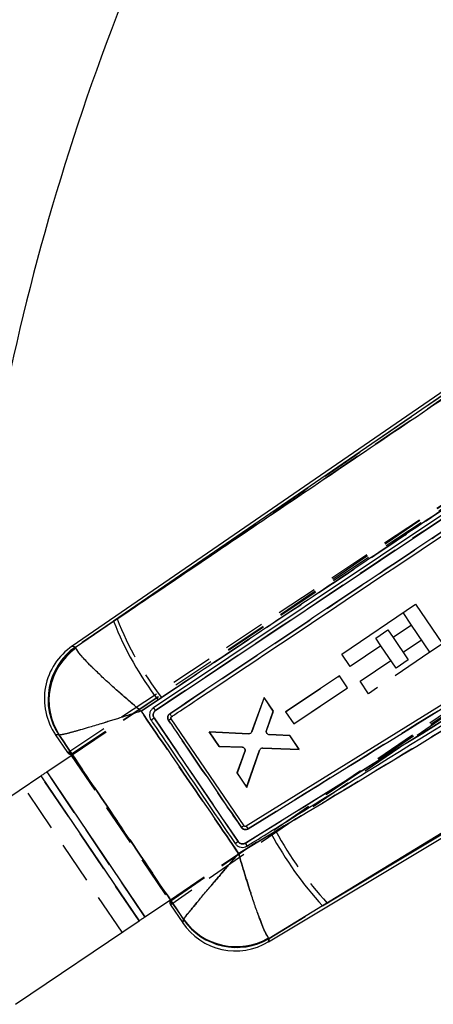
# Model space of a CAD drawing. Extents: x 35 to 509, y 18 to 386.
# Tile 14 of 21: x 85 to 102, y 292 to 332. Entities that reach past the tile are written whole.
import ezdxf

# ---------------------------------------------------------------- set-up
doc = ezdxf.new("R2010")
doc.units = 0
doc.header["$LTSCALE"] = 1.333333
doc.linetypes.add('HIDDEN', pattern=[1.905, 1.27, -0.635])
doc.layers.get('0').update_dxf_attribs({"linetype": 'CONTINUOUS'})

msp = doc.modelspace()

# ---------------------------------------------------------------- linework, layer by layer
at = {"color": 7, "linetype": 'HIDDEN'}
for p, q in [((87.466373, 302.028259), (120.648848, 324.016479)), ((87.540494, 301.918494), (120.780779, 323.959616)), ((87.567959, 301.882332), (112.242606, 318.544564)), ((89.412358, 307.383944), (103.239222, 316.897641)), ((91.539721, 295.996146), (119.795634, 315.425181)), ((119.630575, 315.163547), (91.613843, 295.886381)), ((91.516462, 296.035098), (116.191109, 312.69733)), ((117.433197, 307.699954), (97.866568, 295.929064)), ((101.267007, 307.132344), (100.925704, 307.637772)), ((89.412358, 307.383944), (87.735878, 306.251282)), ((99.821601, 306.610352), (100.316293, 306.944406)), ((100.316293, 306.944406), (100.526979, 306.632405)), ((100.03229, 306.298349), (99.821601, 306.610352)), ((100.924197, 306.044175), (101.664325, 306.543967)), ((87.735878, 306.251282), (87.599778, 306.283057)), ((87.750577, 306.204348), (87.735878, 306.251282)), ((102.005916, 306.038082), (99.534386, 304.369111)), ((99.192778, 304.874987), (100.429505, 305.710121)), ((98.359267, 305.092374), (96.197784, 303.632542)), ((96.197784, 303.632542), (98.359267, 305.092374)), ((98.685808, 304.608712), (98.359267, 305.092374)), ((99.534386, 304.369111), (99.192778, 304.874987)), ((96.524351, 303.148848), (98.685808, 304.608712)), ((90.378788, 303.665392), (91.204216, 304.215061)), ((95.332593, 304.213993), (94.842338, 302.838147)), ((95.699767, 303.670149), (95.332593, 304.213993)), ((95.425384, 302.881876), (95.699767, 303.670149)), ((96.197784, 303.632542), (96.524351, 303.148848)), ((90.899007, 303.389903), (94.286747, 298.409758)), ((93.118611, 302.831864), (93.515721, 302.243692)), ((94.721251, 302.756971), (93.118611, 302.831864)), ((93.118611, 302.831864), (94.721251, 302.756971)), ((93.515721, 302.243692), (93.118611, 302.831864)), ((87.064641, 302.705557), (87.079972, 302.699583)), ((96.369035, 302.678854), (95.536146, 302.718782)), ((96.743908, 302.123609), (96.369035, 302.678854)), ((93.515721, 302.243692), (94.447613, 302.209065)), ((94.559209, 302.044397), (94.245209, 301.163227)), ((94.245209, 301.163227), (94.559209, 302.044397)), ((94.627225, 300.597408), (95.150878, 302.096205)), ((95.271299, 302.178384), (96.743908, 302.123609)), ((87.564992, 301.880331), (91.538853, 295.995549)), ((87.565866, 301.880922), (91.514372, 296.033685)), ((90.294676, 295.210052), (86.346169, 301.057286)), ((90.533757, 295.371498), (86.58525, 301.218734)), ((94.245209, 301.163227), (94.627225, 300.597408)), ((89.617276, 294.75262), (85.668773, 300.599856)), ((95.801797, 298.831142), (94.304698, 297.929043)), ((95.532355, 294.501955), (97.866568, 295.929064)), ((92.087716, 295.274059), (92.086895, 295.263886)), ((95.532355, 294.501955), (95.510721, 294.522306))]:
    msp.add_line(p, q, dxfattribs=at)
at = {"color": 7, "linetype": 'CONTINUOUS'}
for p, q in [((103.171345, 316.997214), (87.599778, 306.283057)), ((103.239222, 316.897641), (89.272301, 307.287576)), ((106.855247, 314.496559), (90.872387, 303.793309)), ((90.956953, 303.688441), (106.937647, 314.39425)), ((113.587552, 310.162528), (94.576366, 298.348413)), ((112.829646, 310.34947), (94.605059, 299.027932)), ((95.508983, 294.370158), (117.496226, 307.597237)), ((97.683758, 295.819088), (117.433197, 307.699954)), ((98.454158, 305.968792), (101.426691, 307.976079)), ((101.426691, 307.976079), (102.506919, 306.376398)), ((87.737709, 306.250854), (89.272301, 307.287576)), ((116.06182, 307.044939), (97.683758, 295.819088)), ((101.267308, 307.131897), (100.527181, 306.632106)), ((102.005932, 306.038091), (101.267308, 307.131897)), ((100.527181, 306.632106), (101.135085, 305.731875)), ((87.737709, 306.250854), (87.752534, 306.203841)), ((100.032489, 306.298051), (98.795762, 305.462917)), ((100.640396, 305.397821), (100.032489, 306.298051)), ((102.506919, 306.376398), (102.005932, 306.038091)), ((98.795762, 305.462917), (98.454158, 305.968792)), ((101.135085, 305.731875), (100.640396, 305.397821)), ((98.359353, 305.09215), (96.197635, 303.632672)), ((98.685983, 304.608549), (98.359353, 305.09215)), ((96.524285, 303.149034), (98.685983, 304.608549)), ((91.062794, 304.119987), (90.380162, 303.665341)), ((95.328679, 304.219384), (94.829281, 302.832959)), ((95.703652, 303.664207), (95.328679, 304.219384)), ((90.872268, 303.793227), (90.858115, 303.783207)), ((95.429497, 302.876717), (95.703652, 303.664207)), ((96.197635, 303.632672), (96.524285, 303.149034)), ((94.28671, 298.409871), (90.898935, 303.390027)), ((94.522874, 299.045749), (91.587915, 303.357983)), ((91.597726, 303.43729), (91.604723, 303.442782)), ((94.708059, 302.751961), (93.122158, 302.826222)), ((93.122158, 302.826222), (93.504267, 302.260467)), ((86.926345, 302.725726), (87.419017, 301.996141)), ((87.081896, 302.69931), (87.066502, 302.705287)), ((96.373098, 302.673034), (95.539395, 302.713041)), ((96.740372, 302.129254), (96.373098, 302.673034)), ((93.504267, 302.260467), (94.43894, 302.222498)), ((94.549987, 302.057459), (94.233927, 301.18012)), ((94.631132, 300.592013), (95.160451, 302.10657)), ((95.280992, 302.188556), (96.740372, 302.129254)), ((86.58525, 301.218734), (87.567959, 301.882332)), ((87.466373, 302.028259), (87.565866, 301.880922)), ((87.539617, 301.917911), (87.540494, 301.918494)), ((87.539617, 301.917911), (87.564992, 301.880331)), ((81.369079, 297.696372), (86.346169, 301.057286)), ((86.346169, 301.057286), (90.294676, 295.210052)), ((86.58525, 301.218734), (90.533757, 295.371498)), ((94.233927, 301.18012), (94.631132, 300.592013)), ((94.605059, 299.027933), (94.605241, 299.028046)), ((94.304138, 297.930481), (95.617371, 298.72199)), ((90.533757, 295.371498), (91.516462, 296.035098)), ((91.514372, 296.033685), (91.613843, 295.886381)), ((91.538853, 295.995549), (91.539721, 295.996146)), ((91.566361, 295.854456), (92.052513, 295.134523)), ((97.683758, 295.819088), (95.532682, 294.503803)), ((85.317585, 291.849136), (90.294676, 295.210052)), ((92.087378, 295.265699), (92.088213, 295.275989)), ((95.532682, 294.503803), (95.510844, 294.524404))]:
    msp.add_line(p, q, dxfattribs=at)
at = {"color": 8, "linetype": 'CONTINUOUS', "flags": 128}
for points in [[(87.599778, 306.283057), (87.615318, 306.27943), (87.737709, 306.250854)], [(87.066502, 302.705287), (86.942133, 302.723423), (86.926345, 302.725726)], [(92.052513, 295.134523), (92.056443, 295.149308), (92.087378, 295.265699)], [(95.532682, 294.503803), (95.511655, 294.385221), (95.508983, 294.370158)]]:
    msp.add_lwpolyline(points, dxfattribs=at)
at = {"color": 7, "linetype": 'HIDDEN', "flags": 128}
for points in [[(86.926345, 302.725726), (86.941514, 302.723514), (87.064641, 302.705557)], [(92.086895, 295.263886), (92.056281, 295.148703), (92.052513, 295.134523)], [(95.508983, 294.370158), (95.511546, 294.384604), (95.532355, 294.501955)]]:
    msp.add_lwpolyline(points, dxfattribs=at)
at = {"color": 7, "linetype": 'CONTINUOUS', "flags": 128}
for points in [[(87.418676, 301.996652), (87.424073, 302.000229), (87.439974, 302.010767), (87.466373, 302.028259)], [(86.346169, 301.057286), (86.374392, 301.076345), (86.403274, 301.095849), (86.432725, 301.115737), (86.462654, 301.135946), (86.492966, 301.156416), (86.523566, 301.17708), (86.554359, 301.197874), (86.58525, 301.218734)], [(91.613843, 295.886381), (91.587756, 295.868431), (91.57204, 295.857617), (91.566705, 295.853947)], [(90.294676, 295.210052), (90.322899, 295.22911), (90.35178, 295.248613), (90.381232, 295.268501), (90.41116, 295.288711), (90.441472, 295.30918), (90.472073, 295.329844), (90.502865, 295.350638), (90.533757, 295.371498)]]:
    msp.add_lwpolyline(points, dxfattribs=at)
at = {"color": 7, "linetype": 'CONTINUOUS'}
for centre, radius, start, end in [((181.945536, 296.243424), 99.111111, 157.41652202, 178.5759248), ((101.098842, 311.882743), 12.687893, 201.2334869, 217.7215002), ((89.057318, 304.164724), 2.571333, 124.1236343, 214.5558293), ((89.217921, 304.13432), 2.582778, 124.9672698, 213.5932269), ((89.26383, 304.098202), 2.591859, 125.668402, 212.6649321), ((96.261413, 296.340756), 3.215509, 122.7294648, 124.953775), ((108.271107, 305.542448), 14.374829, 208.3249976, 222.5641851), ((94.183486, 296.57352), 2.571333, 213.5916236, 301.3987137), ((94.217187, 296.725919), 2.58231, 214.4349499, 300.6255816), ((94.208406, 296.762177), 2.589203, 215.0292202, 300.2004401)]:
    msp.add_arc(centre, radius, start, end, dxfattribs=at)
at = {"color": 7, "linetype": 'HIDDEN'}
for centre, radius, start, end in [((101.258595, 311.9914), 12.710703, 201.2529696, 217.7193734), ((89.215791, 304.134723), 2.582627, 124.961515, 213.5989809), ((89.261457, 304.098715), 2.591611, 125.6610282, 212.6747593), ((94.441626, 302.084266), 0.124942, 48.7098349, 87.2540653), ((97.063107, 295.144321), 4.655525, 123.0683023, 124.6049542), ((108.490644, 305.673444), 14.416099, 208.3352115, 222.526984), ((94.21672, 296.723811), 2.582158, 214.4293483, 300.631172), ((94.208031, 296.759656), 2.588964, 215.0169672, 300.2099767)]:
    msp.add_arc(centre, radius, start, end, dxfattribs=at)
at = {"color": 7, "linetype": 'CONTINUOUS'}
for centre, major_axis, start_param, end_param in [((113.818282, 319.489496), (26.400019, 17.492226), 3.141928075, 3.201772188), ((117.656302, 313.805876), (26.089178, 17.952543), 3.08141312, 3.141257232)]:
    msp.add_ellipse(centre, major_axis=major_axis, ratio=0.069924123, start_param=start_param, end_param=end_param, dxfattribs=at)
for points, knots in [([(89.272301, 307.287576), (91.481371, 308.782511), (96.161137, 311.949429), (100.841185, 315.117851), (103.312029, 316.790628)], [0, 0, 0, 0, 0.4720472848, 1, 1, 1, 1]), ([(107.09552, 313.984716), (104.48738, 312.237254), (99.301455, 308.762669), (94.115903, 305.289212), (91.538304, 303.562648)], [0, 0, 0, 0, 0.502926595, 1, 1, 1, 1]), ([(105.144445, 313.553914), (102.671024, 311.891385), (97.981496, 308.739283), (93.283094, 305.602378), (91.062794, 304.119987)], [0, 0, 0, 0, 0.527435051, 1, 1, 1, 1]), ([(91.604723, 303.442782), (91.648248, 303.471919), (91.990529, 303.701056), (93.527823, 304.73026), (98.647006, 308.157672), (103.46736, 311.386414), (107.092679, 313.814704)], [0, 0, 0, 0, 0.008430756, 0.0663001, 0.297777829, 1, 1, 1, 1]), ([(94.639765, 298.227042), (94.716187, 298.274501), (95.0983, 298.5118), (96.70316, 299.508448), (102.965196, 303.397621), (108.920134, 307.097777), (113.65268, 310.038389)], [0, 0, 0, 0, 0.0120561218, 0.0602811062, 0.2531806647, 1, 1, 1, 1]), ([(94.684644, 298.919625), (97.71908, 300.805018), (103.856359, 304.618309), (109.992521, 308.432136), (113.0948, 310.360305)], [0, 0, 0, 0, 0.494426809, 1, 1, 1, 1]), ([(95.617371, 298.72199), (95.92984, 298.910497), (102.075176, 302.617862), (108.210382, 306.34045), (114.033633, 309.873757)], [0, 0, 0, 0, 0.050846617, 1, 1, 1, 1]), ([(90.380162, 303.665341), (90.378052, 303.667106), (90.143563, 303.863258), (89.691918, 304.24906), (89.116384, 304.762363), (88.654915, 305.192988), (88.249371, 305.591576), (87.890585, 305.975848), (87.799878, 306.125652), (87.752534, 306.203841)], [0, 0, 0, 0, 0.0016056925, 0.1784027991, 0.3460545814, 0.4791463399, 0.6122077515, 0.797595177, 1, 1, 1, 1]), ([(90.380162, 303.665341), (90.377553, 303.664497), (90.087588, 303.570783), (89.527994, 303.392215), (88.811781, 303.170066), (88.234778, 302.996663), (87.724782, 302.849275), (87.268974, 302.726706), (87.146052, 302.708705), (87.081896, 302.69931)], [0, 0, 0, 0, 0.001605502, 0.17840832, 0.346060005, 0.479153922, 0.612217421, 0.797605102, 1, 1, 1, 1]), ([(90.380162, 303.665341), (91.031493, 302.714641), (92.340619, 300.803807), (93.647481, 298.891404), (94.304138, 297.930481)], [0, 0, 0, 0, 0.497531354, 1, 1, 1, 1]), ([(90.858115, 303.783207), (90.82891, 303.756577), (90.7705, 303.70332), (90.722721, 303.592139), (90.712625, 303.473476), (90.736951, 303.375086), (90.767774, 303.324052), (90.778281, 303.306655)], [0, 0, 0, 0, 0.221585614, 0.443155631, 0.664557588, 0.885648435, 1, 1, 1, 1]), ([(90.898938, 303.39003), (90.890563, 303.404506), (90.870074, 303.439919), (90.858232, 303.505504), (90.868897, 303.577943), (90.902072, 303.64348), (90.93893, 303.673676), (90.956953, 303.688441)], [0, 0, 0, 0, 0.148302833, 0.36279414, 0.577753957, 0.793531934, 1, 1, 1, 1]), ([(90.957059, 303.688512), (90.94707, 303.703029), (90.927094, 303.732064), (90.900075, 303.767305), (90.879525, 303.790822), (90.874694, 303.792431), (90.872278, 303.793236)], [0, 0, 0, 0, 0.2500003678, 0.4999959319, 0.7499997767, 1, 1, 1, 1]), ([(90.778281, 303.306653), (90.822264, 303.242068), (91.069379, 302.8792), (92.199423, 301.219638), (93.284829, 299.624199), (94.167243, 298.32714)], [0, 0, 0, 0, 0.0389185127, 0.2186603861, 1, 1, 1, 1]), ([(90.778291, 303.306638), (90.778806, 303.307054), (90.780244, 303.308214), (90.786367, 303.312654), (90.797746, 303.320669), (90.813138, 303.331364), (90.831801, 303.344223), (90.852944, 303.358715), (90.875696, 303.374237), (90.891191, 303.384766), (90.898938, 303.39003)], [0, 0, 0, 0, 0.073778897, 0.206093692, 0.338410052, 0.470733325, 0.60304587, 0.735361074, 0.867686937, 1, 1, 1, 1]), ([(91.538304, 303.562648), (91.52728, 303.554175), (91.498753, 303.532246), (91.465941, 303.482685), (91.448814, 303.41809), (91.452975, 303.349474), (91.474318, 303.309604), (91.485159, 303.289353)], [0, 0, 0, 0, 0.1352904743, 0.3501113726, 0.5645907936, 0.7788381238, 1, 1, 1, 1]), ([(91.485156, 303.289353), (91.498837, 303.298631), (91.526196, 303.317188), (91.559805, 303.339756), (91.5832, 303.355258), (91.586343, 303.357074), (91.587915, 303.357983)], [0, 0, 0, 0, 0.250011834, 0.500001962, 0.750003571, 1, 1, 1, 1]), ([(91.485156, 303.289353), (91.5359, 303.214756), (91.789616, 302.841773), (92.7676, 301.404055), (93.694893, 300.040954), (94.419201, 298.976235)], [0, 0, 0, 0, 0.0518857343, 0.2594277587, 1, 1, 1, 1]), ([(91.538304, 303.562648), (91.548108, 303.54773), (91.567716, 303.517893), (91.590625, 303.478853), (91.604849, 303.450719), (91.604765, 303.445399), (91.604723, 303.442782)], [0, 0, 0, 0, 0.251989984, 0.503980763, 0.755969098, 1, 1, 1, 1]), ([(91.587921, 303.357986), (91.584671, 303.364167), (91.57817, 303.376529), (91.576876, 303.397815), (91.582235, 303.418068), (91.590879, 303.430817), (91.596795, 303.43641), (91.597726, 303.43729)], [0, 0, 0, 0, 0.239232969, 0.478508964, 0.717381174, 0.955539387, 1, 1, 1, 1]), ([(94.829278, 302.832959), (94.823272, 302.820382), (94.811262, 302.795231), (94.778691, 302.768005), (94.742845, 302.753006), (94.718492, 302.752274), (94.708059, 302.751961)], [0, 0, 0, 0, 0.266367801, 0.532700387, 0.799800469, 1, 1, 1, 1]), ([(95.433792, 302.78601), (95.429346, 302.799398), (95.420455, 302.826173), (95.423646, 302.857893), (95.428642, 302.873965), (95.429497, 302.876717)], [0, 0, 0, 0, 0.453224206, 0.906393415, 1, 1, 1, 1]), ([(92.088213, 295.275989), (91.254301, 296.512264), (89.585292, 298.986571), (87.916757, 301.461144), (87.081896, 302.69931)], [0, 0, 0, 0, 0.4996448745, 1, 1, 1, 1]), ([(95.539395, 302.713044), (95.525495, 302.715361), (95.497426, 302.720041), (95.461382, 302.744226), (95.442021, 302.768862), (95.434877, 302.783748), (95.433792, 302.78601)], [0, 0, 0, 0, 0.312403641, 0.630863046, 0.943913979, 1, 1, 1, 1]), ([(94.43894, 302.222498), (94.452834, 302.220437), (94.480622, 302.216316), (94.516575, 302.193081), (94.539262, 302.165749), (94.54721, 302.146417), (94.549875, 302.139935)], [0, 0, 0, 0, 0.285869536, 0.571786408, 0.856440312, 1, 1, 1, 1]), ([(94.549875, 302.139935), (94.553398, 302.126156), (94.560431, 302.098648), (94.553464, 302.071172), (94.549987, 302.057459)], [0, 0, 0, 0, 0.500905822, 1, 1, 1, 1]), ([(95.160451, 302.10657), (95.166316, 302.119172), (95.178044, 302.144374), (95.210247, 302.171855), (95.24599, 302.187244), (95.270431, 302.18816), (95.280992, 302.188556)], [0, 0, 0, 0, 0.265566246, 0.53109593, 0.797399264, 1, 1, 1, 1]), ([(94.419198, 298.976234), (94.434103, 298.958538), (94.462795, 298.924471), (94.524104, 298.89536), (94.58945, 298.886845), (94.645178, 298.898016), (94.674551, 298.914098), (94.684644, 298.919625)], [0, 0, 0, 0, 0.229961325, 0.442692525, 0.663382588, 0.884330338, 1, 1, 1, 1]), ([(94.605059, 299.027932), (94.598983, 299.024985), (94.586735, 299.019046), (94.565831, 299.018405), (94.545961, 299.024314), (94.531459, 299.034546), (94.52508, 299.04287), (94.522874, 299.045748)], [0, 0, 0, 0, 0.217750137, 0.438911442, 0.66042043, 0.882577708, 1, 1, 1, 1]), ([(94.605241, 299.028046), (94.607443, 299.027045), (94.611849, 299.025044), (94.631042, 299.000562), (94.656401, 298.964232), (94.67523, 298.934494), (94.684644, 298.919625)], [0, 0, 0, 0, 0.2499973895, 0.4999973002, 0.7500005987, 1, 1, 1, 1]), ([(94.167239, 298.327138), (94.192637, 298.296873), (94.243428, 298.236349), (94.35225, 298.18387), (94.470011, 298.16854), (94.569301, 298.188425), (94.621642, 298.217101), (94.639662, 298.226974)], [0, 0, 0, 0, 0.220961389, 0.441875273, 0.662786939, 0.883899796, 1, 1, 1, 1]), ([(94.167249, 298.327126), (94.167775, 298.32754), (94.169159, 298.328627), (94.175369, 298.333083), (94.186609, 298.340978), (94.201811, 298.351548), (94.220247, 298.364288), (94.241152, 298.37867), (94.263663, 298.394112), (94.279028, 298.404618), (94.28671, 298.409871)], [0, 0, 0, 0, 0.080450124, 0.211815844, 0.343182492, 0.474542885, 0.605907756, 0.737279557, 0.868639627, 1, 1, 1, 1]), ([(94.576369, 298.34841), (94.56208, 298.340843), (94.52655, 298.322028), (94.46149, 298.312454), (94.389874, 298.325371), (94.32808, 298.359121), (94.299772, 298.393843), (94.286707, 298.409868)], [0, 0, 0, 0, 0.148690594, 0.369717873, 0.590396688, 0.810951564, 1, 1, 1, 1]), ([(94.639662, 298.226974), (94.639654, 298.229493), (94.639637, 298.234608), (94.626052, 298.263022), (94.604307, 298.302711), (94.58577, 298.333232), (94.576501, 298.348493)], [0, 0, 0, 0, 0.244328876, 0.496219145, 0.74810953, 1, 1, 1, 1]), ([(92.088213, 295.275989), (92.124983, 295.326836), (92.199606, 295.430024), (92.521339, 295.823119), (92.884751, 296.25914), (93.26724, 296.71374), (93.740528, 297.271733), (94.110471, 297.704669), (94.302351, 297.928398), (94.304138, 297.930481)], [0, 0, 0, 0, 0.202940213, 0.411851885, 0.539872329, 0.667917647, 0.829014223, 0.998407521, 1, 1, 1, 1]), ([(95.510844, 294.524404), (95.465806, 294.593217), (95.374406, 294.732868), (95.171028, 295.241304), (94.970598, 295.801159), (94.775489, 296.382603), (94.550657, 297.093883), (94.386908, 297.64399), (94.304902, 297.927838), (94.304138, 297.930481)], [0, 0, 0, 0, 0.2029404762, 0.4118525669, 0.539873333, 0.6679187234, 0.8290150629, 0.9984075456, 1, 1, 1, 1])]:
    msp.add_open_spline(points, degree=3, knots=knots, dxfattribs=at)
at = {"color": 7, "linetype": 'HIDDEN'}
for points, knots in [([(103.311198, 316.79185), (100.80189, 315.09299), (96.168806, 311.956286), (91.536005, 308.821095), (89.412358, 307.383944)], [0, 0, 0, 0, 0.541606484, 1, 1, 1, 1]), ([(106.937577, 314.394317), (104.273958, 312.609666), (98.946797, 309.040416), (93.62026, 305.472466), (90.957029, 303.688517)], [0, 0, 0, 0, 0.500007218, 1, 1, 1, 1]), ([(91.53828, 303.562658), (94.115867, 305.289229), (99.301387, 308.7627), (104.48731, 312.23731), (107.095447, 313.984782)], [0, 0, 0, 0, 0.497073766, 1, 1, 1, 1]), ([(91.204216, 304.215061), (93.338836, 305.639976), (97.990402, 308.74502), (102.633181, 311.865143), (105.145372, 313.55343)], [0, 0, 0, 0, 0.458903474, 1, 1, 1, 1]), ([(94.576389, 298.34844), (97.749211, 300.319808), (104.09483, 304.262529), (110.439148, 308.205782), (113.611294, 310.177401)], [0, 0, 0, 0, 0.5000019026, 1, 1, 1, 1]), ([(113.094707, 310.36036), (109.992443, 308.432183), (103.856285, 304.618324), (97.719039, 300.805022), (94.684608, 298.919616)], [0, 0, 0, 0, 0.505571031, 1, 1, 1, 1]), ([(114.321153, 310.042957), (109.972252, 307.404181), (103.803096, 303.66093), (97.624762, 299.93153), (95.801797, 298.831142)], [0, 0, 0, 0, 0.704942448, 1, 1, 1, 1]), ([(97.866568, 295.929064), (99.684455, 297.039251), (105.844982, 300.801499), (112.004494, 304.564068), (116.346419, 307.216355)], [0, 0, 0, 0, 0.295086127, 1, 1, 1, 1]), ([(90.378788, 303.665392), (90.376679, 303.667157), (90.14175, 303.863718), (89.689192, 304.250187), (89.113081, 304.764042), (88.651675, 305.194641), (88.246559, 305.592858), (87.88822, 305.976728), (87.79778, 306.126289), (87.750577, 306.204348)], [0, 0, 0, 0, 0.001604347, 0.178681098, 0.346562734, 0.479529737, 0.612466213, 0.79773785, 1, 1, 1, 1]), ([(90.378788, 303.665392), (90.37618, 303.664549), (90.085656, 303.570613), (89.524988, 303.391756), (88.808074, 303.169413), (88.231171, 302.99611), (87.721728, 302.848968), (87.266514, 302.726683), (87.143943, 302.708877), (87.079972, 302.699583)], [0, 0, 0, 0, 0.0016042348, 0.1786869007, 0.3465683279, 0.4795375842, 0.6124766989, 0.7977482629, 1, 1, 1, 1]), ([(94.304698, 297.929043), (93.647708, 298.890267), (92.340238, 300.803192), (91.030431, 302.714497), (90.378788, 303.665392)], [0, 0, 0, 0, 0.502489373, 1, 1, 1, 1]), ([(90.957032, 303.688517), (90.94159, 303.67623), (90.907254, 303.64891), (90.872662, 303.588599), (90.858321, 303.517166), (90.866992, 303.447169), (90.888897, 303.407992), (90.899011, 303.389904)], [0, 0, 0, 0, 0.1751786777, 0.3895155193, 0.6033649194, 0.8168776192, 1, 1, 1, 1]), ([(90.872328, 303.793269), (90.874741, 303.792464), (90.879568, 303.790855), (90.900111, 303.767338), (90.927127, 303.732104), (90.947101, 303.703073), (90.957089, 303.688557)], [0, 0, 0, 0, 0.249998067, 0.499999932, 0.749999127, 1, 1, 1, 1]), ([(91.483934, 303.291169), (91.473597, 303.310855), (91.452922, 303.35023), (91.448791, 303.418098), (91.465922, 303.482698), (91.498732, 303.532258), (91.527258, 303.554186), (91.53828, 303.562658)], [0, 0, 0, 0, 0.2157259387, 0.4314762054, 0.647459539, 0.8637807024, 1, 1, 1, 1]), ([(91.587921, 303.357986), (91.586317, 303.357123), (91.58311, 303.355397), (91.559422, 303.340318), (91.525412, 303.318327), (91.497749, 303.300213), (91.483918, 303.291156)], [0, 0, 0, 0, 0.250001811, 0.500004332, 0.750005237, 1, 1, 1, 1]), ([(94.419165, 298.976226), (94.368418, 299.050822), (94.114685, 299.423799), (93.136247, 300.862103), (92.208596, 302.225823), (91.483918, 303.291156)], [0, 0, 0, 0, 0.051864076, 0.259319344, 1, 1, 1, 1]), ([(95.453614, 302.756658), (95.444943, 302.767788), (95.427603, 302.790046), (95.417496, 302.831906), (95.419715, 302.863133), (95.424576, 302.879195), (95.425387, 302.881874)], [0, 0, 0, 0, 0.312159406, 0.624306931, 0.937337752, 1, 1, 1, 1]), ([(87.079972, 302.699583), (87.91504, 301.461088), (89.584044, 298.985776), (91.253536, 296.510739), (92.087716, 295.274059)], [0, 0, 0, 0, 0.500339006, 1, 1, 1, 1]), ([(94.524072, 302.178145), (94.533598, 302.167941), (94.552649, 302.147532), (94.566236, 302.107203), (94.567066, 302.071626), (94.561217, 302.051355), (94.559209, 302.044397)], [0, 0, 0, 0, 0.283621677, 0.567235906, 0.85145516, 1, 1, 1, 1]), ([(94.684608, 298.919616), (94.674516, 298.91409), (94.645145, 298.898008), (94.589417, 298.886837), (94.523287, 298.895445), (94.462051, 298.924969), (94.433492, 298.959102), (94.419165, 298.976225)], [0, 0, 0, 0, 0.115657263, 0.336592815, 0.557292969, 0.777910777, 1, 1, 1, 1]), ([(94.605241, 299.028046), (94.60744, 299.027043), (94.61184, 299.025037), (94.631018, 299.000552), (94.656366, 298.96422), (94.675194, 298.934484), (94.684608, 298.919616)], [0, 0, 0, 0, 0.250001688, 0.499997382, 0.749998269, 1, 1, 1, 1]), ([(94.286869, 298.409576), (94.279175, 298.404344), (94.263785, 298.393878), (94.241239, 298.378498), (94.220304, 298.364173), (94.20183, 298.351496), (94.186597, 298.340984), (94.175318, 298.333149), (94.169079, 298.328741), (94.167674, 298.327684), (94.16714, 298.327282)], [0, 0, 0, 0, 0.131338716, 0.262686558, 0.394021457, 0.525370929, 0.656707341, 0.788053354, 0.919393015, 1, 1, 1, 1]), ([(94.286743, 298.409756), (94.29666, 298.397151), (94.321476, 298.365609), (94.377024, 298.330379), (94.447899, 298.313012), (94.518127, 298.318825), (94.55803, 298.339105), (94.576392, 298.348437)], [0, 0, 0, 0, 0.147096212, 0.368111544, 0.5894729, 0.811094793, 1, 1, 1, 1]), ([(94.576495, 298.3485), (94.585764, 298.333239), (94.604302, 298.302717), (94.626059, 298.26303), (94.639652, 298.23462), (94.639679, 298.229509), (94.639692, 298.226992)], [0, 0, 0, 0, 0.251895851, 0.503799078, 0.755695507, 1, 1, 1, 1]), ([(94.304698, 297.929043), (94.30291, 297.926959), (94.111034, 297.703234), (93.741058, 297.270317), (93.267681, 296.712315), (92.885075, 296.257681), (92.5215, 295.821607), (92.199177, 295.427991), (92.124544, 295.32492), (92.087716, 295.274059)], [0, 0, 0, 0, 0.001591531, 0.170881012, 0.33187967, 0.459852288, 0.587800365, 0.796595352, 1, 1, 1, 1]), ([(94.304698, 297.929043), (94.305461, 297.926399), (94.387456, 297.64256), (94.551132, 297.092453), (94.775852, 296.381153), (94.970826, 295.799663), (95.171092, 295.239742), (95.374472, 294.730645), (95.465703, 294.591144), (95.510721, 294.522306)], [0, 0, 0, 0, 0.001591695, 0.170880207, 0.331878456, 0.459851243, 0.587799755, 0.796594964, 1, 1, 1, 1])]:
    msp.add_open_spline(points, degree=3, knots=knots, dxfattribs=at)

doc.saveas('drawing.dxf')
